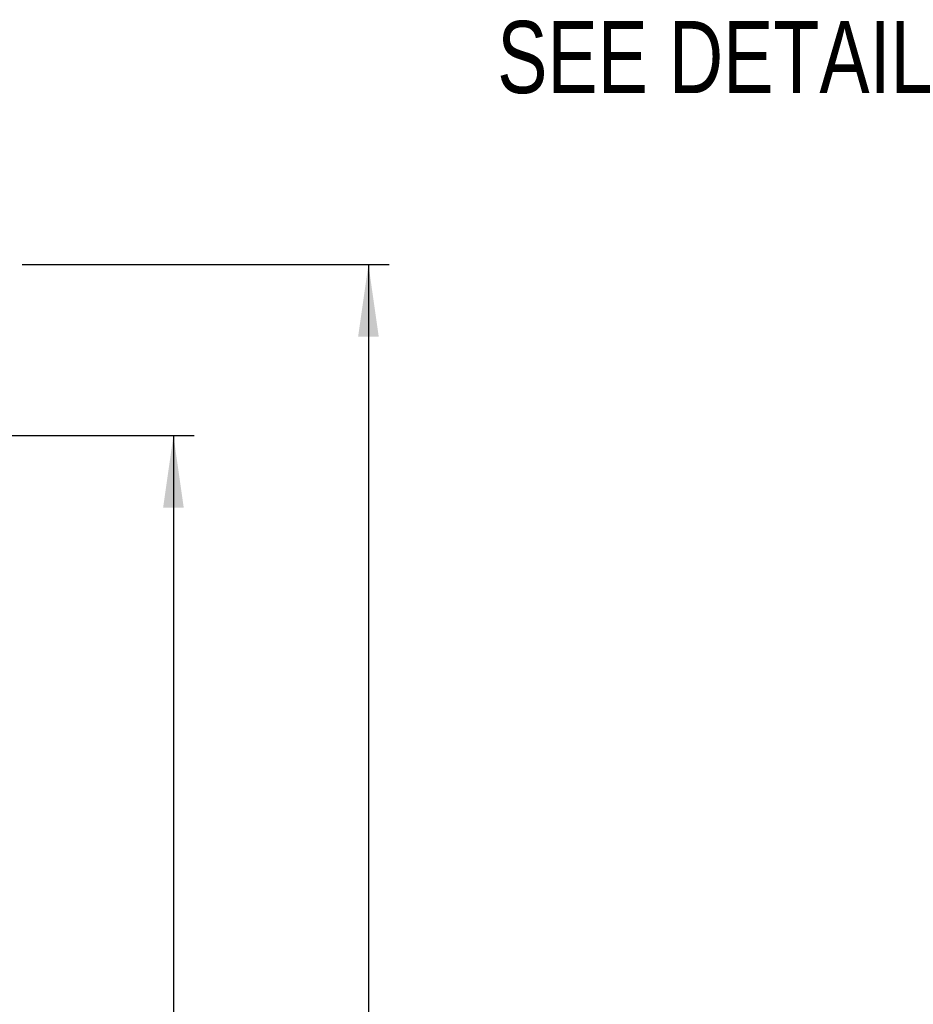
# Model space of a CAD drawing. Extents: x 0 to 594, y 0 to 420.
# Tile 56 of 157: x 259 to 302, y 258 to 305. Entities that reach past the tile are written whole.
import ezdxf

# ---------------------------------------------------------------- set-up
doc = ezdxf.new("R2010")
doc.units = 0
doc.header["$LTSCALE"] = 32.67
doc.layers.get('0').update_dxf_attribs({"linetype": 'CONTINUOUS'})
doc.styles.get("Standard").update_dxf_attribs({"font": 'txt', "width": 0.8})
doc.dimstyles.get("Standard").update_dxf_attribs({"dimtxt": 2.5, "dimasz": 2.5, "dimexe": 1.25, "dimexo": 0.625, "dimtad": 1, "dimcen": 2.5, "dimazin": 3, "dimtfac": 1, "dimtmove": 0, "dimatfit": 3})

# ---------------------------------------------------------------- blocks, each defined once
blk = doc.blocks.new('_FILLED')
at = {"color": 0, "linetype": 'BYBLOCK'}
blk.add_solid([(0, 0), (-1, 0.143), (-1, -0.143)], dxfattribs=at)
blk = doc.blocks.new('*D9')
at = {"color": 2, "linetype": 'CONTINUOUS'}
for p, q in [((246.754, 293.449), (255.515, 293.449)), ((258.787, 293.449), (276.596, 293.449)), ((275.596, 293.449), (275.596, 212.95)), ((275.596, 132.45), (275.596, 212.95)), ((227.859, 132.45), (276.596, 132.45))]:
    blk.add_line(p, q, dxfattribs=at)
at = {"color": 2, "linetype": 'CONTINUOUS', "xscale": 3.5, "yscale": 3.5, "zscale": 3.5}
for p, rotation in [((275.596, 293.449), 90), ((275.596, 132.45), 270)]:
    blk.add_blockref('_FILLED', p, dxfattribs=dict(at, rotation=rotation))
at = {"color": 5, "linetype": 'CONTINUOUS', "width": 0.8}
blk.add_text('805', height=3.5, rotation=90, dxfattribs=at).set_placement((274.721, 218.768))
blk = doc.blocks.new('*D13')
at = {"color": 2, "linetype": 'CONTINUOUS'}
for p, q in [((254.466, 285.152), (256.838, 285.152)), ((258.136, 285.152), (267.129, 285.152)), ((266.129, 285.152), (266.129, 225.352)), ((266.129, 165.552), (266.129, 225.352)), ((257.622, 165.552), (267.129, 165.552))]:
    blk.add_line(p, q, dxfattribs=at)
at = {"color": 2, "linetype": 'CONTINUOUS', "xscale": 3.5, "yscale": 3.5, "zscale": 3.5}
for p, rotation in [((266.129, 285.152), 90), ((266.129, 165.552), 270)]:
    blk.add_blockref('_FILLED', p, dxfattribs=dict(at, rotation=rotation))
at = {"color": 5, "linetype": 'CONTINUOUS', "width": 0.8}
blk.add_text('598', height=3.5, rotation=90, dxfattribs=at).set_placement((265.254, 219.166))

msp = doc.modelspace()

# ---------------------------------------------------------------- texts
at = {"color": 5, "linetype": 'CONTINUOUS', "width": 0.8}
msp.add_text('SEE DETAIL  ', height=3.5, dxfattribs=at).set_placement((281.843, 301.771))

# ---------------------------------------------------------------- dimensions: what is measured, and where the dimension line sits
at = {"color": 2, "linetype": 'CONTINUOUS'}
for base, p1, p2, angle, picture, middle in [((275.596, 293.449), (227.859, 132.45), (246.754, 293.449), 90, '*D9', (272.971, 222.968)), ((266.129, 165.552), (254.466, 285.152), (257.622, 165.552), 270, '*D13', (263.504, 223.366))]:
    dim = msp.add_linear_dim(base=base, p1=p1, p2=p2, angle=angle, dimstyle='Standard', dxfattribs=at)
    dim.commit()
    dim.dimension.update_dxf_attribs({"geometry": picture, "text_midpoint": middle, "dimtype": 128})

doc.saveas('drawing.dxf')
